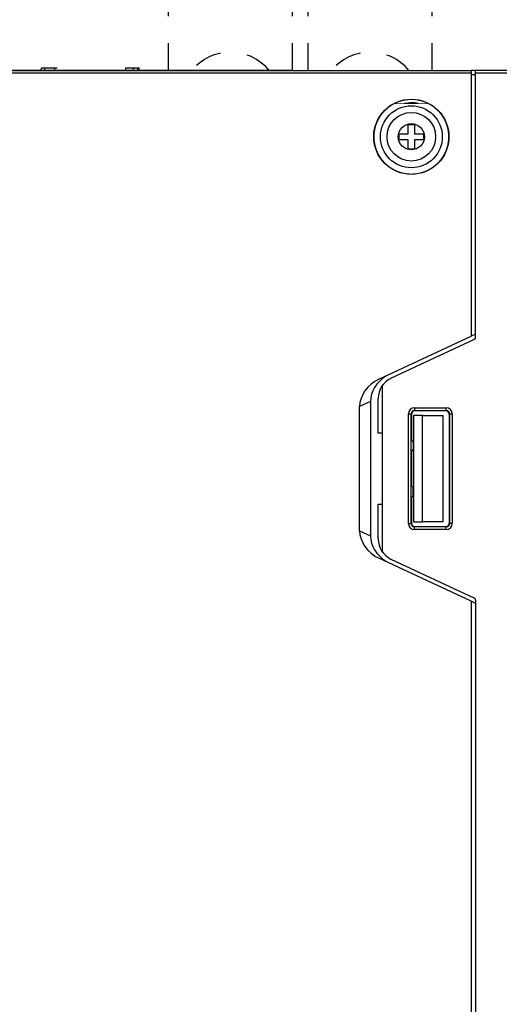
# Model space of a CAD drawing. Header units: millimetres. Extents: x -2013 to 423, y -990 to -169.
# Tile 46 of 50: x -99 to -45, y -433 to -322. Entities that reach past the tile are written whole.
import ezdxf

# ---------------------------------------------------------------- set-up
doc = ezdxf.new("R2010")
doc.units = ezdxf.units.MM
doc.header["$LTSCALE"] = 30.734
doc.header["$PDMODE"] = 3
doc.header["$PDSIZE"] = 2
doc.linetypes.add('DASHED', pattern=[0.2, 0.1, -0.1])
doc.layers.get('0').update_dxf_attribs({"linetype": 'CONTINUOUS'})
doc.layers.get('Defpoints').update_dxf_attribs({"linetype": 'CONTINUOUS'})
for name, color, linetype in [('02___PRT_ALL_AXES', 7, 'CONTINUOUS'), ('03___PRT_ALL_CURVES', 7, 'CONTINUOUS'), ('20_ALL_FEATURES', 7, 'CONTINUOUS'), ('3_ALL_AXES', 7, 'CONTINUOUS'), ('7_ALL_FEATURES', 7, 'CONTINUOUS')]:
    doc.layers.add(name, color=color, linetype=linetype)
doc.styles.get("Standard").update_dxf_attribs({"font": 'txt', "width": 0.707})
doc.dimstyles.get("Standard").update_dxf_attribs({"dimtxt": 3.5, "dimasz": 4, "dimexe": 2, "dimexo": 0, "dimtad": 1, "dimdsep": 46, "dimtxsty": 'Standard', "dimcen": 0.09, "dimclrt": 5, "dimadec": 0, "dimazin": 0, "dimtol": 1, "dimtp": 0.01, "dimtm": 0.01, "dimtfac": 1, "dimtofl": 0, "dimtmove": 0, "dimatfit": 3, "dimfxl": 0, "dimtolj": 1, "dimarcsym": 0})

# ---------------------------------------------------------------- blocks, each defined once
blk = doc.blocks.new('*D0')
at = {"color": 0, "lineweight": -2}
for p, q in [((-257.53, -329.98), (-257.53, -268.76)), ((-27.53, -328.11), (-27.53, -268.76)), ((-253.53, -270.76), (-151.95, -270.76)), ((-31.53, -270.76), (-140.09, -270.76))]:
    blk.add_line(p, q, dxfattribs=at)
at = {"color": 0}
for points in [[(-253.53, -270.1), (-253.53, -271.43), (-257.53, -270.76)], [(-31.53, -270.1), (-31.53, -271.43), (-27.53, -270.76)]]:
    blk.add_solid(points, dxfattribs=at)
at = {"layer": 'Defpoints', "color": 0}
for p in [(-27.53, -270.76), (-27.53, -328.11), (-257.53, -329.98)]:
    blk.add_point(p, dxfattribs=at)
at = {"color": 0, "insert": (-146.02, -270.76), "char_height": 3.5, "attachment_point": 5}
blk.add_mtext('\\A1;{\\H1.7143x;230}', dxfattribs=at)
blk = doc.blocks.new('*D21')
at = {"color": 0, "lineweight": -2}
for p, q in [((-75.23, -280.41), (-110.03, -280.41)), ((-108.03, -284.41), (-108.03, -300.05)), ((-108.03, -323.81), (-108.03, -308.17)), ((-68.23, -327.81), (-110.03, -327.81))]:
    blk.add_line(p, q, dxfattribs=at)
at = {"color": 0}
for points in [[(-108.7, -284.41), (-107.37, -284.41), (-108.03, -280.41)], [(-108.7, -323.81), (-107.37, -323.81), (-108.03, -327.81)]]:
    blk.add_solid(points, dxfattribs=at)
at = {"layer": 'Defpoints', "color": 0}
for p in [(-75.23, -280.41), (-108.03, -327.81), (-68.23, -327.81)]:
    blk.add_point(p, dxfattribs=at)
at = {"color": 0, "insert": (-108.03, -304.11), "char_height": 3.5, "attachment_point": 5}
blk.add_mtext('\\A1;{\\fSimSun|b0|i0|c134|p2;\\H1.7143x;（\\Ftxt|c134;60\\fSimSun|b0|i0|c134|p2;）}', dxfattribs=at)

msp = doc.modelspace()

# ---------------------------------------------------------------- linework, layer by layer
at = {"linetype": 'Continuous'}
for p, q in [((-169.08, -327.81), (-48.03, -327.81)), ((-48.03, -328.11), (-145.12, -328.11)), ((-48.03, -327.81), (-48.03, -357.83)), ((-58.44, -362.68), (-48.03, -357.83)), ((-59.39, -365.22), (-60.63, -365.8)), ((-60.63, -379.82), (-60.63, -365.8)), ((-59.39, -365.22), (-59.39, -380.4)), ((-54.81, -379.01), (-54.81, -366.61)), ((-54.77, -366.61), (-54.77, -369.61)), ((-53.53, -366.81), (-51.17, -366.81)), ((-51.17, -378.81), (-51.17, -366.81)), ((-54.59, -369.81), (-54.59, -370.61)), ((-54.77, -370.81), (-54.77, -374.81)), ((-54.77, -376.01), (-54.77, -379.01)), ((-54.59, -375.81), (-54.59, -375.01)), ((-51.17, -378.81), (-53.53, -378.81)), ((-60.63, -379.82), (-59.39, -380.4)), ((-48.03, -387.79), (-58.44, -382.94))]:
    msp.add_line(p, q, dxfattribs=at)
for p, q in [((-96.63, -327.81), (-96.61, -327.51)), ((-96.61, -327.51), (-94.83, -327.51)), ((-96.23, -327.81), (-96.22, -327.51)), ((-95.09, -327.81), (-95.09, -327.51)), ((-87.07, -327.81), (-87.07, -327.51)), ((-87.07, -327.51), (-85.56, -327.51)), ((-86.18, -327.81), (-86.19, -327.51)), ((-85.69, -327.81), (-85.71, -327.51)), ((-85.53, -327.81), (-85.56, -327.51))]:
    msp.add_line(p, q)
at = {"linetype": 'Continuous', "const_width": 0.0852}
msp.add_lwpolyline([(-58.98, -335.31, 1), (-50.58, -335.31, 1)], format="xyb", close=True, dxfattribs=at)
at = {"linetype": 'Continuous', "const_width": 0.071}
msp.add_lwpolyline([(-56.77, -331.56), (-52.8, -331.56)], dxfattribs=at)
at = {"linetype": 'Continuous'}
msp.add_lwpolyline([(-54.01, -331.56), (-54.38, -331.49), (-54.9, -331.47), (-55.43, -331.53), (-55.55, -331.56)], dxfattribs=at)
msp.add_circle((-54.78, -335.31), 4.25, dxfattribs=at)
for centre, start, end in [((-54.79, -369.81), 0, 90), ((-54.79, -370.61), 263.1908, 0), ((-54.79, -375.01), 0, 90), ((-54.79, -375.81), 263.1908, 0)]:
    msp.add_arc(centre, 0.2, start, end, dxfattribs=at)
for centre, major_axis, ratio, start_param, end_param in [((-52.91, -332.69), (0, 2), 0.026186, 0.924413, 0.990622), ((-57.17, -365.4), (3.22, 1.5), 0.843405, 1.570796, 2.766888), ((-55.87, -364.79), (3.3, 1.47), 0.830559, 8.036965, 9.069245), ((-57.17, -380.22), (3.22, -1.5), 0.843405, -2.766888, -1.570796), ((-55.87, -380.83), (3.3, -1.47), 0.830559, 3.497126, 4.529406)]:
    msp.add_ellipse(centre, major_axis=major_axis, ratio=ratio, start_param=start_param, end_param=end_param, dxfattribs=at)
at = {"layer": '02___PRT_ALL_AXES', "linetype": 'Continuous'}
for p, q in [((-47.53, -357.96), (-47.53, -327.81)), ((-28.83, -327.81), (-47.53, -327.81)), ((-28.53, -328.11), (-47.53, -328.11)), ((-47.53, -328.31), (-48.03, -328.31)), ((-57.09, -362.6), (-47.71, -358.23)), ((-47.53, -357.6), (-48.03, -357.83)), ((-58.03, -382.25), (-58.03, -363.37)), ((-58.53, -368.81), (-58.53, -364.87)), ((-54.43, -365.93), (-54.43, -366.28)), ((-54.43, -365.93), (-50.83, -365.93)), ((-50.83, -366.28), (-50.83, -365.93)), ((-55.11, -379.01), (-55.11, -366.61)), ((-55.11, -366.61), (-54.77, -366.61)), ((-54.53, -366.81), (-54.53, -378.81)), ((-53.53, -366.81), (-54.53, -366.81)), ((-54.43, -366.23), (-50.83, -366.23)), ((-50.83, -366.28), (-54.43, -366.28)), ((-53.53, -378.81), (-53.53, -366.81)), ((-50.51, -366.61), (-50.51, -379.01)), ((-50.51, -366.61), (-50.16, -366.61)), ((-50.46, -366.61), (-50.46, -379.01)), ((-50.16, -366.61), (-50.16, -379.01)), ((-58.03, -368.81), (-58.53, -368.81)), ((-58.53, -380.75), (-58.53, -376.81)), ((-58.53, -376.81), (-58.03, -376.81)), ((-55.11, -379.01), (-54.77, -379.01)), ((-54.53, -378.81), (-53.53, -378.81)), ((-54.43, -379.69), (-54.43, -379.34)), ((-54.43, -379.34), (-50.83, -379.34)), ((-50.83, -379.69), (-50.83, -379.34)), ((-50.16, -379.01), (-50.51, -379.01)), ((-50.83, -379.39), (-54.43, -379.39)), ((-50.83, -379.69), (-54.43, -379.69)), ((-57.09, -383.02), (-47.71, -387.39)), ((-48.03, -387.79), (-48.03, -517.83)), ((-47.53, -388.03), (-48.03, -387.79)), ((-47.53, -387.66), (-47.53, -517.96))]:
    msp.add_line(p, q, dxfattribs=at)
at = {"layer": '02___PRT_ALL_AXES', "linetype": 'DASHED'}
for centre, start, end in [((-75.23, -331.41), 39.5091, 140.4908), ((-59.43, -331.41), 39.5382, 140.4617)]:
    msp.add_arc(centre, 5.66, start, end, dxfattribs=at)
at = {"layer": '02___PRT_ALL_AXES', "linetype": 'Continuous'}
for centre, radius, start, end in [((-47.83, -357.96), 0.3, 295, 0), ((-56.03, -364.87), 2.5, 115, 180), ((-54.43, -366.61), 0.677, 90, 180), ((-50.83, -366.61), 0.677, 0, 90), ((-54.43, -366.61), 0.377, 90, 180), ((-50.83, -366.61), 0.377, 0, 90), ((-54.43, -379.01), 0.677, 180, 270), ((-54.43, -379.01), 0.377, 180, 270), ((-50.83, -379.01), 0.677, 270, 0), ((-50.83, -379.01), 0.377, 270, 0), ((-56.03, -380.75), 2.5, 180, 245), ((-47.83, -387.66), 0.3, 0, 65)]:
    msp.add_arc(centre, radius, start, end, dxfattribs=at)
for centre, major_axis, start_param, end_param in [((-54.43, -366.61), (0.332, 0), 1.569882, 3.141593), ((-50.83, -366.61), (0.328, 0), 0, 1.569882), ((-54.43, -379.01), (0.332, 0), 3.141593, 4.713303), ((-50.83, -379.01), (0.328, 0), -1.569882, 0)]:
    msp.add_ellipse(centre, major_axis=major_axis, ratio=1, start_param=start_param, end_param=end_param, dxfattribs=at)
at = {"layer": '03___PRT_ALL_CURVES', "linetype": 'Continuous'}
msp.add_line((-47.53, -327.81), (-48.03, -327.81), dxfattribs=at)
at = {"layer": '20_ALL_FEATURES', "linetype": 'DASHED'}
for p, q in [((-82.23, -327.81), (-82.23, -318.41)), ((-68.23, -327.81), (-68.23, -318.41)), ((-66.43, -327.81), (-66.43, -318.41)), ((-52.43, -327.81), (-52.43, -318.41))]:
    msp.add_line(p, q, dxfattribs=at)
at = {"layer": '3_ALL_AXES', "linetype": 'Continuous'}
for radius in [3.5, 2.75, 1.48]:
    msp.add_circle((-54.78, -335.31), radius, dxfattribs=at)
at = {"layer": '7_ALL_FEATURES', "linetype": 'Continuous'}
for p, q in [((-55.13, -334.97), (-55.13, -333.94)), ((-55.13, -333.94), (-54.44, -333.94)), ((-54.44, -333.94), (-54.44, -334.97)), ((-56.16, -335.65), (-56.16, -334.97)), ((-56.16, -334.97), (-55.13, -334.97)), ((-55.13, -335.65), (-56.16, -335.65)), ((-55.13, -336.69), (-55.13, -335.65)), ((-54.44, -334.97), (-53.41, -334.97)), ((-54.44, -335.65), (-54.44, -336.69)), ((-53.41, -335.65), (-54.44, -335.65)), ((-53.41, -334.97), (-53.41, -335.65)), ((-54.44, -336.69), (-55.13, -336.69))]:
    msp.add_line(p, q, dxfattribs=at)

# ---------------------------------------------------------------- dimensions: what is measured, and where the dimension line sits
at = {"color": 2}
dim = msp.add_linear_dim(base=(-27.53, -270.76), p1=(-257.53, -329.98), p2=(-27.53, -328.11), text='{\\H1.7143x;<>}', dimstyle='Standard', override={"dimtad": 0, "dimtih": 1, "dimtoh": 1, "dimdec": 0, "dimzin": 0, "dimcen": 5.0292, "dimclrt": 0, "dimtol": 0, "dimtdec": 0, "dimtzin": 0}, dxfattribs=at)
dim.commit()
dim.dimension.update_dxf_attribs({"geometry": '*D0', "text_midpoint": (-146.02, -270.76), "dimtype": 160})
dim = msp.add_linear_dim(base=(-108.03, -327.81), p1=(-75.23, -280.41), p2=(-68.23, -327.81), angle=90, text='{\\fSimSun|b0|i0|c134|p2;\\H1.7143x;（\\Ftxt|c134;60\\fSimSun|b0|i0|c134|p2;）}', dimstyle='Standard', override={"dimtad": 0, "dimtih": 1, "dimtoh": 1, "dimdec": 0, "dimzin": 0, "dimcen": 5.0292, "dimclrt": 0, "dimtol": 0, "dimtdec": 0, "dimtzin": 0}, dxfattribs=at)
dim.commit()
dim.dimension.update_dxf_attribs({"geometry": '*D21', "text_midpoint": (-108.03, -304.11)})

doc.saveas('drawing.dxf')
